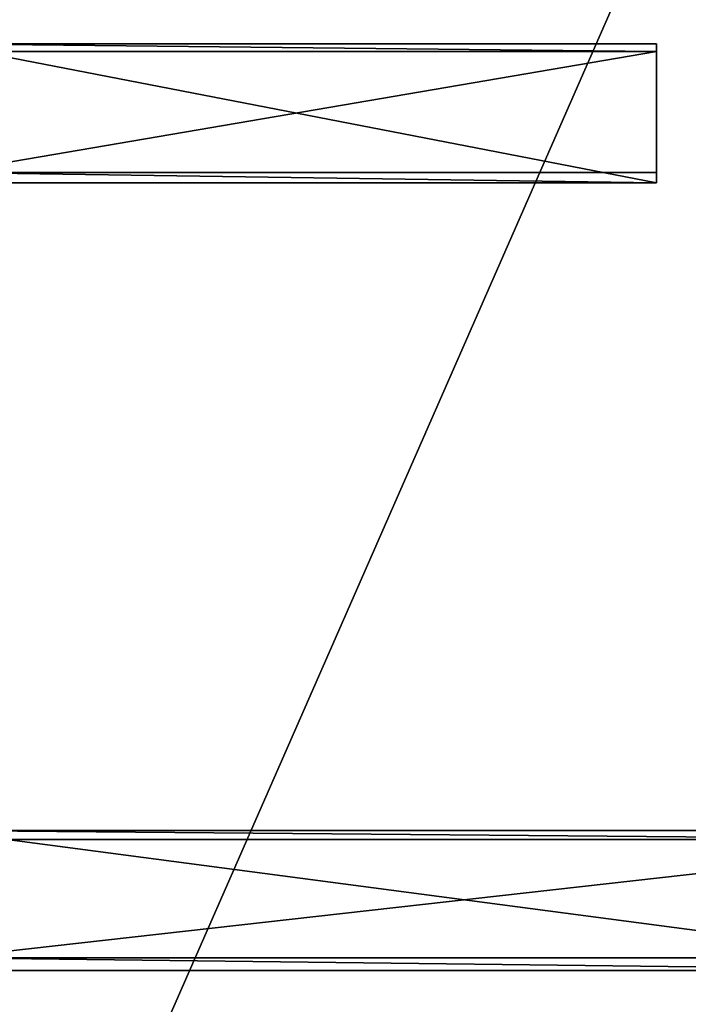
# Model space of a CAD drawing. Extents: x 0 to 31, y 0 to 21.2.
# Tile 20 of 256: x 2 to 3.6, y 6.6 to 8.8. Entities that reach past the tile are written whole.
import ezdxf

# ---------------------------------------------------------------- set-up
doc = ezdxf.new("R2010")
doc.units = 0
doc.header["$MEASUREMENT"] = 0
doc.layers.get('0').update_dxf_attribs({"color": 13, "linetype": 'CONTINUOUS'})
for name, color, linetype in [('CAST_IRON', 250, 'CONTINUOUS'), ('GALVANIZED_METAL', 252, 'CONTINUOUS'), ('GRATES', 250, 'CONTINUOUS')]:
    doc.layers.add(name, color=color, linetype=linetype)

# ---------------------------------------------------------------- blocks, each defined once
blk = doc.blocks.new('NGM5058UC_TRADECAD_DXF')
at = {"layer": 'GRATES', "color": 0}
for p, q in [((-13.6808, -1.85785, 1.46245), (-12.0285, -1.85785, 1.46245)), ((-13.6808, -1.85785, 1.46245), (-12.0285, -1.85785, 1.46245)), ((-12.0285, -1.87545, 1.81455), (-12.0285, -1.85785, 1.46245)), ((-12.0285, -1.85785, 1.46245), (-12.0285, -2.17765, 1.46245)), ((-12.0285, -1.87545, 1.81455), (-12.0285, -1.85785, 1.46245)), ((-12.0285, -1.85785, 1.46245), (-12.0285, -2.17765, 1.46245)), ((-12.0285, -1.87545, 1.81455), (-13.6588, -1.87545, 1.81455)), ((-12.0285, -1.87545, 1.81455), (-13.6588, -1.87545, 1.81455)), ((-12.0285, -2.15425, 1.81475), (-12.0285, -1.87545, 1.81455)), ((-12.0285, -2.15425, 1.81475), (-12.0285, -1.87545, 1.81455)), ((-13.6588, -2.15425, 1.81475), (-12.0285, -2.15425, 1.81475)), ((-13.6588, -2.15425, 1.81475), (-12.0285, -2.15425, 1.81475)), ((-12.0285, -2.17765, 1.46245), (-12.0285, -2.15425, 1.81475)), ((-12.0285, -2.17765, 1.46245), (-12.0285, -2.15425, 1.81475)), ((-13.6808, -2.17765, 1.46245), (-12.0285, -2.17765, 1.46245)), ((-13.6808, -2.17765, 1.46245), (-12.0285, -2.17765, 1.46245)), ((-13.6808, -3.66835, 1.46245), (-11.2371, -3.66835, 1.46245)), ((-13.6808, -3.66835, 1.46245), (-11.2371, -3.66835, 1.46245)), ((-11.2371, -3.68915, 1.85405), (-13.6588, -3.68915, 1.85405)), ((-11.2371, -3.68915, 1.85405), (-13.6588, -3.68915, 1.85405)), ((-13.6588, -3.96125, 1.85405), (-11.2371, -3.96125, 1.85405)), ((-13.6588, -3.96125, 1.85405), (-11.2371, -3.96125, 1.85405)), ((-13.6808, -3.99085, 1.46245), (-11.2371, -3.99085, 1.46245)), ((-13.6808, -3.99085, 1.46245), (-11.2371, -3.99085, 1.46245))]:
    blk.add_line(p, q, dxfattribs=at)
at = {"layer": 'CAST_IRON', "color": 0}
mesh = blk.add_polyface(dxfattribs=at)
corners = [(-10.1558, 2.72605, -0.18725), (-13.5297, -4.96325, -0.18725), (-13.5297, 2.72605, -0.18725), (-10.1558, -4.95555, -0.18725)]
mesh.append_faces([[corners[k] for k in face] for face in [(0, 1, 2), (1, 0, 3)]], dxfattribs={"vtx0": -1, "color": 0})
at = {"layer": 'GALVANIZED_METAL', "color": 0}
mesh = blk.add_polyface(dxfattribs=at)
corners = [(-14.2165, -9.41305, -1.89865), (14.216, 9.40775, -1.89865), (-14.3866, -9.24295, -1.89865), (14.386, 9.23775, -1.89865)]
mesh.append_faces([[corners[k] for k in face] for face in [(0, 1, 2), (1, 0, 3)]], dxfattribs={"vtx0": -1, "color": 0})
mesh = blk.add_polyface(dxfattribs=at)
corners = [(14.216, 9.40775, -1.89865), (-14.2165, 9.40775, -1.89865), (-14.3866, -9.24295, -1.89865)]
mesh.append_faces([[corners[k] for k in face] for face in [(0, 1, 2)]], dxfattribs={"color": 0})
mesh = blk.add_polyface(dxfattribs=at)
corners = [(14.386, 9.23775, -1.89865), (-14.2165, -9.41305, -1.89865), (14.2159, -9.41295, -1.89865)]
mesh.append_faces([[corners[k] for k in face] for face in [(0, 1, 2)]], dxfattribs={"color": 0})
at = {"layer": 'GRATES', "color": 0}
mesh = blk.add_polyface(dxfattribs=at)
corners = [(-12.0285, -1.87545, 1.81455), (-13.6808, -1.85785, 1.46245), (-12.0285, -1.85785, 1.46245), (-13.6588, -1.87545, 1.81455)]
mesh.append_faces([[corners[k] for k in face] for face in [(0, 1, 2), (1, 0, 3)]], dxfattribs={"vtx0": -1, "color": 0})
mesh = blk.add_polyface(dxfattribs=at)
corners = [(-12.0285, -2.17765, 1.46245), (-13.6808, -1.85785, 1.46245), (-13.6808, -2.17765, 1.46245), (-12.0285, -1.85785, 1.46245)]
mesh.append_faces([[corners[k] for k in face] for face in [(0, 1, 2), (1, 0, 3)]], dxfattribs={"vtx0": -1, "color": 0})
mesh = blk.add_polyface(dxfattribs=at)
corners = [(-12.0285, -2.15425, 1.81475), (-12.0285, -1.85785, 1.46245), (-12.0285, -2.17765, 1.46245), (-12.0285, -1.87545, 1.81455)]
mesh.append_faces([[corners[k] for k in face] for face in [(0, 1, 2), (1, 0, 3)]], dxfattribs={"vtx0": -1, "color": 0})
mesh = blk.add_polyface(dxfattribs=at)
corners = [(-12.0285, -1.87545, 1.81455), (-13.6588, -2.15425, 1.81475), (-13.6588, -1.87545, 1.81455), (-12.0285, -2.15425, 1.81475)]
mesh.append_faces([[corners[k] for k in face] for face in [(0, 1, 2), (1, 0, 3)]], dxfattribs={"vtx0": -1, "color": 0})
mesh = blk.add_polyface(dxfattribs=at)
corners = [(-13.6588, -2.15425, 1.81475), (-12.0285, -2.17765, 1.46245), (-13.6808, -2.17765, 1.46245), (-12.0285, -2.15425, 1.81475)]
mesh.append_faces([[corners[k] for k in face] for face in [(0, 1, 2), (1, 0, 3)]], dxfattribs={"vtx0": -1, "color": 0})
mesh = blk.add_polyface(dxfattribs=at)
corners = [(-11.2371, -3.68915, 1.85405), (-13.6808, -3.66835, 1.46245), (-11.2371, -3.66835, 1.46245), (-13.6588, -3.68915, 1.85405)]
mesh.append_faces([[corners[k] for k in face] for face in [(0, 1, 2), (1, 0, 3)]], dxfattribs={"vtx0": -1, "color": 0})
mesh = blk.add_polyface(dxfattribs=at)
corners = [(-11.2371, -3.99085, 1.46245), (-13.6808, -3.66835, 1.46245), (-13.6808, -3.99085, 1.46245), (-11.2371, -3.66835, 1.46245)]
mesh.append_faces([[corners[k] for k in face] for face in [(0, 1, 2), (1, 0, 3)]], dxfattribs={"vtx0": -1, "color": 0})
mesh = blk.add_polyface(dxfattribs=at)
corners = [(-11.2371, -3.68915, 1.85405), (-13.6588, -3.96125, 1.85405), (-13.6588, -3.68915, 1.85405), (-11.2371, -3.96125, 1.85405)]
mesh.append_faces([[corners[k] for k in face] for face in [(0, 1, 2), (1, 0, 3)]], dxfattribs={"vtx0": -1, "color": 0})
mesh = blk.add_polyface(dxfattribs=at)
corners = [(-13.6588, -3.96125, 1.85405), (-11.2371, -3.99085, 1.46245), (-13.6808, -3.99085, 1.46245), (-11.2371, -3.96125, 1.85405)]
mesh.append_faces([[corners[k] for k in face] for face in [(0, 1, 2), (1, 0, 3)]], dxfattribs={"vtx0": -1, "color": 0})
blk = doc.blocks.new('NGM5058UC_TRADECAD_DWG')
at = {"color": 0}
blk.add_blockref('NGM5058UC_TRADECAD_DXF', (15.5194, 10.62185, 1.89865), dxfattribs=at)

msp = doc.modelspace()

# ---------------------------------------------------------------- block references
at = {"color": 0}
msp.add_blockref('NGM5058UC_TRADECAD_DWG', (0, 0), dxfattribs=at)

doc.saveas('drawing.dxf')
